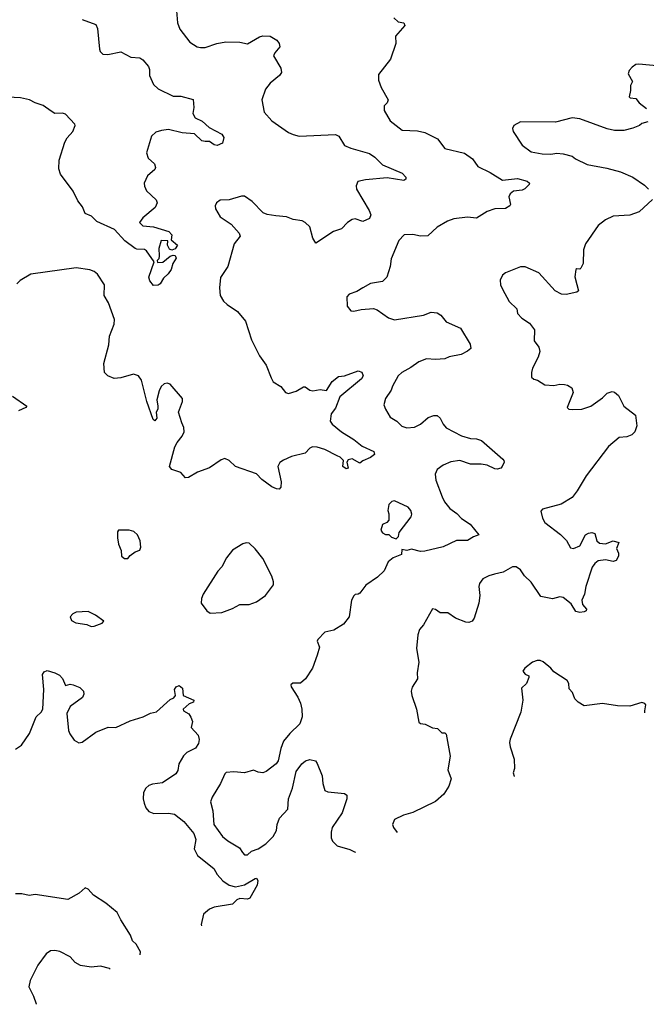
# Model space of a CAD drawing. Extents: x 2220333 to 2384341, y 721037 to 894043.
# Tile 18 of 256: x 2256443 to 2260574, y 729109 to 735603. Entities that reach past the tile are written whole.
import ezdxf

# ---------------------------------------------------------------- set-up
doc = ezdxf.new("R2010")
doc.units = 0

msp = doc.modelspace()

# ---------------------------------------------------------------- linework, layer by layer
at = {"layer": '0CON10XD'}
for points in [[(2257472, 735715), (2257482.3, 735582.3), (2257499.7, 735539.7), (2257564.3, 735454.3), (2257612.5, 735425), (2257635, 735420), (2257665, 735420.8), (2257743.4, 735446.6), (2257802.6, 735457.4), (2257895, 735454.4), (2257945, 735444.3), (2258025, 735490), (2258046.1, 735496.1), (2258095, 735494), (2258138.1, 735468.1), (2258154.2, 735445), (2258157.5, 735425), (2258124.4, 735385), (2258116.7, 735365), (2258165, 735283.3), (2258170, 735255), (2258155.4, 735234.6), (2258094, 735185), (2258063.8, 735145), (2258038.8, 735075), (2258054.2, 734994.2), (2258106.2, 734935), (2258215, 734860), (2258245, 734845.8), (2258285, 734834.3), (2258525, 734845.8), (2258546.2, 734835), (2258583.7, 734773.7), (2258625, 734755.6), (2258749.7, 734719.7), (2258785, 734696.7), (2258834, 734645), (2258965, 734591.4), (2258989.2, 734565), (2258988.8, 734551.2), (2258975, 734542), (2258865, 734559.4), (2258722.3, 734547.7), (2258673.3, 734535), (2258662.3, 734507.7), (2258664, 734485), (2258747.1, 734345), (2258757.1, 734315), (2258748.9, 734291.1), (2258705, 734271.4), (2258655, 734288.6), (2258635, 734284.2), (2258605, 734265.8), (2258565, 734224), (2258512.5, 734205), (2258395, 734130), (2258375, 734162.5), (2258355, 734236.7), (2258325, 734266.2), (2258305, 734276), (2258245, 734286), (2258203, 734303), (2258131.7, 734308.3), (2258075, 734317.8), (2258048.9, 734328.9), (2257975.7, 734405), (2257925, 734438.6), (2257905, 734440), (2257825, 734414.3), (2257765, 734412.5), (2257741.2, 734395), (2257731.2, 734375), (2257734, 734355), (2257765, 734303.8), (2257836.2, 734255), (2257890, 734195), (2257896, 734175), (2257858, 734125), (2257815.8, 733975), (2257767.9, 733902.1), (2257760.6, 733835), (2257764.4, 733785), (2257787, 733747), (2257810, 733725), (2257879.1, 733679.1), (2257930.9, 733615), (2257971.2, 733491.2), (2258024.2, 733385), (2258066.9, 733325), (2258100.5, 733240.5), (2258113.8, 733215), (2258164.6, 733184.6), (2258195, 733143.3), (2258215, 733136.7), (2258265, 733153.8), (2258315, 733182.5), (2258325, 733182.5), (2258355, 733160), (2258375, 733156), (2258425, 733164.3), (2258465, 733157.5), (2258504.1, 733215.9), (2258545, 733250), (2258585, 733253.3), (2258675, 733286.7), (2258699.3, 733279.3), (2258706.7, 733255), (2258696.7, 733235), (2258554.2, 733115.8), (2258525, 733040), (2258496.4, 733003.6), (2258488.8, 732955), (2258504, 732935), (2258565, 732884.2), (2258646, 732835), (2258700.6, 732790.6), (2258777.5, 732755), (2258782.5, 732735), (2258755.7, 732714.3), (2258705.8, 732694.2), (2258685, 732677.5), (2258635.8, 732705.8), (2258609.3, 732700.7), (2258600, 732685), (2258607.5, 732645), (2258595, 732640), (2258573.8, 732655), (2258577.5, 732695), (2258556.7, 732716.7), (2258535, 732725.6), (2258455, 732769.1), (2258405, 732784.3), (2258374.3, 732785.7), (2258355, 732776.7), (2258325, 732744.3), (2258235, 732721.4), (2258181.7, 732698.3), (2258158.3, 732681.7), (2258144, 732655), (2258165.9, 732554.1), (2258165, 732520), (2258153.6, 732506.4), (2258135, 732508), (2258105, 732522), (2258039.8, 732569.8), (2258005, 732606.9), (2257866.4, 732656.4), (2257825, 732695.8), (2257795, 732709.2), (2257770.3, 732699.7), (2257695, 732647.5), (2257615, 732619.4), (2257555, 732582.9), (2257535, 732581.2), (2257505.8, 732615.8), (2257445, 732636.7), (2257430, 732655), (2257466.2, 732785), (2257481.2, 732815), (2257514, 732855), (2257527.5, 732885), (2257524.2, 732914.2), (2257512, 732945), (2257490, 733015), (2257517.1, 733085), (2257515.6, 733105), (2257435, 733198.6), (2257415, 733206.7), (2257395, 733200.6), (2257376.4, 733183.6), (2257361.4, 733155), (2257346, 733095), (2257353.8, 733055), (2257353.3, 733035), (2257342.5, 733015), (2257346.2, 732975), (2257335, 732957.5), (2257323.3, 732965), (2257281.4, 733085), (2257245.5, 733225.5), (2257226.2, 733255), (2257194.1, 733264.1), (2257110.2, 733239.8), (2257065, 733235.5), (2257023.8, 733253.8), (2257001.4, 733275), (2256998, 733335), (2257030.5, 733459.5), (2257034.6, 733515), (2257065.5, 733595), (2257067.8, 733625), (2257028.8, 733735), (2257000.8, 733785), (2257001.1, 733855), (2256956.2, 733925), (2256935, 733942), (2256905, 733954), (2256815, 733967.1), (2256516.1, 733923.9), (2256445, 733882.5), (2256425, 733860)], [(2256855, 735603.3), (2256945, 735572.5), (2256956.1, 735546.1), (2256968.3, 735408.3), (2256973, 735393), (2256990, 735375), (2257023, 735373), (2257110.7, 735390.7), (2257175, 735355.8), (2257235, 735350.6), (2257255, 735338.1), (2257291.9, 735295), (2257298.1, 735275), (2257298.1, 735235), (2257325, 735176.2), (2257355, 735146), (2257455, 735098.1), (2257505, 735098.1), (2257587, 735077), (2257592, 735025), (2257584, 734985), (2257598.8, 734955), (2257645, 734934.2), (2257692, 734892), (2257775, 734847.8), (2257788.9, 734825), (2257780.4, 734789.6), (2257745, 734773.3), (2257725, 734778.6), (2257695, 734800), (2257665, 734798.6), (2257644, 734805), (2257595, 734850), (2257515, 734856.4), (2257425, 734878.2), (2257377.2, 734872.8), (2257339.8, 734860.2), (2257312.5, 734835), (2257280, 734725), (2257289.3, 734689.3), (2257332.3, 734652.3), (2257337.7, 734627.7), (2257333.3, 734615), (2257285.9, 734574.1), (2257264, 734525), (2257265.8, 734505), (2257280, 734475), (2257342.5, 734415), (2257350, 734395), (2257336.7, 734365), (2257255, 734296), (2257233.3, 734265), (2257255, 734243.3), (2257325, 734235.8), (2257426.7, 734205), (2257446, 734185), (2257441.7, 734151.7), (2257483.8, 734115), (2257467.9, 734092.1), (2257445, 734082.5), (2257430.5, 734090.5), (2257416.7, 734115), (2257420, 734145), (2257375, 734147.5), (2257360, 734095), (2257362.5, 734045), (2257360, 734025), (2257350, 734015), (2257351.7, 734001.7), (2257387, 734003), (2257435, 734042.5), (2257455, 734050), (2257467, 734047), (2257475, 734030), (2257453.3, 733995), (2257441.2, 733955), (2257422.7, 733927.3), (2257390.7, 733899.3), (2257369.3, 733860.7), (2257355, 733852.5), (2257325, 733850), (2257301.7, 733881.7), (2257293.8, 733905), (2257330, 734005), (2257278.3, 734078.3), (2257265, 734088), (2257215, 734088.8), (2257205, 734093.8), (2257136.2, 734145), (2257068.9, 734218.9), (2256952.1, 734272.1), (2256916.9, 734306.9), (2256873.8, 734325), (2256857.7, 734367.7), (2256827.3, 734407.3), (2256795, 734471.2), (2256711.2, 734585), (2256700.5, 734620.5), (2256703.4, 734676.6), (2256741.4, 734795), (2256755.7, 734824.3), (2256793.8, 734865), (2256808.8, 734905), (2256806.7, 734915), (2256745, 734980.4), (2256725, 734987.5), (2256675, 734984.4), (2256649.7, 734999.7), (2256597.9, 735037.9), (2256545, 735054.4), (2256506.7, 735075), (2256448.6, 735088.6), (2256324.1, 735094.1)], [(2258908.8, 735615), (2258938.8, 735588.8), (2258975, 735582.5), (2258982.5, 735565), (2258921.2, 735495), (2258923.3, 735445), (2258887.7, 735342.3), (2258808.3, 735241.7), (2258807.5, 735205), (2258826.7, 735155), (2258873.3, 735075), (2258866.7, 735055), (2258846.2, 735035), (2258845.8, 735005), (2258885.8, 734935.8), (2258965, 734874), (2259065, 734869.5), (2259115, 734859.5), (2259197.3, 734817.3), (2259245, 734752.9), (2259375, 734723.5), (2259427.1, 734685), (2259463.9, 734633.9), (2259545, 734594.5), (2259625, 734545.6), (2259725, 734554.7), (2259788.1, 734538.1), (2259804.2, 734525), (2259801.4, 734515), (2259773.3, 734486.7), (2259755, 734478.2), (2259697.9, 734472.1), (2259676, 734455), (2259668.6, 734435), (2259678, 734385), (2259673.3, 734375), (2259645, 734358), (2259575.5, 734354.5), (2259525, 734337.8), (2259455, 734293.5), (2259395, 734301.1), (2259305, 734290.7), (2259264.4, 734275), (2259195.8, 734235), (2259132.7, 734177.3), (2259085.8, 734174.2), (2259035, 734185.7), (2258977.5, 734185), (2258943, 734147), (2258892, 734025), (2258885.7, 733975), (2258862.9, 733905), (2258834.5, 733875.5), (2258755, 733862), (2258705, 733833.8)], [(2260665, 735296.7), (2260525, 735310), (2260505, 735306.7), (2260480.7, 735289.3), (2260461.7, 735268.3), (2260453.8, 735246.2), (2260483.3, 735195), (2260470.7, 735169.3), (2260470, 735135), (2260460, 735095), (2260468.3, 735088.3), (2260505, 735082.5), (2260527.5, 735055), (2260576.4, 735016.4)], [(2260585, 734930), (2260545, 734917.5), (2260530, 734905), (2260485, 734886.7), (2260425, 734873.3), (2260365, 734873.3), (2260315, 734883.8), (2260135, 734950), (2260085, 734956.7), (2259975, 734926.2), (2259745, 734930), (2259700, 734905), (2259692.5, 734885), (2259696.7, 734866.7), (2259756.7, 734775), (2259815, 734731.2), (2259887.7, 734717.7), (2259945, 734715.7), (2259985, 734722.9), (2260025, 734719.2), (2260085, 734702), (2260107.5, 734685), (2260185, 734648.8), (2260314.2, 734624.2), (2260405, 734599.2), (2260484.3, 734564.3), (2260561.7, 734511.7), (2260588.8, 734485)], [(2260613.9, 734416.1), (2260527.5, 734335), (2260465, 734314.2), (2260355, 734307.5), (2260305, 734283.8), (2260256.7, 734245), (2260173.8, 734125), (2260160, 734085), (2260156.7, 733995), (2260142.5, 733965), (2260135, 733957.5), (2260115, 733960), (2260110, 733955), (2260103.9, 733906.1), (2260117, 733857), (2260126, 733815), (2260115, 733806), (2260045, 733790.8), (2260015, 733793.5), (2259972.9, 733815), (2259865, 733934.2), (2259775, 733973.8), (2259745, 733973.3), (2259645, 733933.8), (2259625, 733917.5), (2259611.2, 733885), (2259613.8, 733855), (2259626.2, 733825), (2259670, 733745), (2259721.2, 733695), (2259724, 733665), (2259754, 733635), (2259805, 733602.5), (2259836.5, 733556.5), (2259835.8, 733485.8), (2259865, 733443.3), (2259873.1, 733415), (2259862.1, 733377.9), (2259824, 733305), (2259816.2, 733275), (2259817.5, 733245), (2259831.7, 733231.7), (2259856.1, 733226.1), (2259905, 733194.3), (2259965, 733190), (2260005, 733198), (2260035, 733196.2), (2260055, 733193.3), (2260082.5, 733175), (2260092.5, 733145), (2260052.5, 733045), (2260064.1, 733034.1), (2260085, 733031.2), (2260150, 733035), (2260207.5, 733055), (2260285, 733108.8), (2260315, 733140), (2260348.3, 733151.7), (2260365, 733146.7), (2260390, 733125), (2260426.7, 733055), (2260503.8, 732995), (2260511.2, 732925), (2260497.5, 732885), (2260478.8, 732865), (2260445, 732852.5), (2260395, 732847.5), (2260325, 732788.8), (2260178, 732595), (2260118, 732495), (2260085, 732452), (2260011.7, 732408.3), (2259890, 732375), (2259878.3, 732361.7), (2259888.8, 732315), (2259905, 732286.7), (2260008.3, 732208.3), (2260047.3, 732167.3), (2260075, 732120), (2260095, 732116.2), (2260135, 732133.3), (2260174.1, 732205.9), (2260192.7, 732217.3), (2260215, 732220), (2260235, 732213.3), (2260247.1, 732165), (2260265, 732150), (2260305, 732146.9), (2260355.8, 732165.8), (2260392.5, 732155), (2260376.7, 732115), (2260391.2, 732085), (2260390.8, 732065), (2260375.8, 732035), (2260355, 732030), (2260305, 732041.2), (2260257.3, 732032.7), (2260233.8, 732016.2), (2260217.7, 731992.3), (2260174.4, 731865), (2260166.9, 731815), (2260150, 731775), (2260154.3, 731745), (2260178.8, 731715), (2260176.7, 731705), (2260163.3, 731696.7), (2260135, 731692.3), (2260109.8, 731699.8), (2260079.7, 731749.7), (2260025, 731791.2), (2260005, 731796.2), (2259956.4, 731783.6), (2259877.7, 731797.7), (2259815, 731892.5), (2259770.6, 731935), (2259744.2, 731975), (2259716.7, 731995), (2259692.5, 731995), (2259630.9, 731959.1), (2259573.3, 731946.7), (2259535, 731935.8), (2259496.7, 731915), (2259473.8, 731885), (2259469.2, 731865), (2259477.5, 731805), (2259469.2, 731755), (2259439.2, 731655), (2259425, 731636.2), (2259405, 731628), (2259385, 731630), (2259316.7, 731655), (2259265, 731691.2), (2259215, 731691.2), (2259185, 731713.3), (2259165, 731717.5), (2259105, 731612.5), (2259079.3, 731580.7), (2259066.7, 731545), (2259060, 731455), (2259074.3, 731365), (2259062.9, 731295), (2259065.8, 731255), (2259029.5, 731200.4), (2259024, 731175), (2259028, 731145), (2259058.8, 731055), (2259075, 730970), (2259085, 730960), (2259117, 730957), (2259165, 730932.5), (2259197, 730927), (2259225, 730900), (2259245, 730900), (2259255, 730890), (2259282, 730745), (2259266.1, 730656.1), (2259288, 730595), (2259272.9, 730547.1), (2259239.2, 730495), (2259185, 730445.5), (2259035, 730373.8), (2258974.1, 730355.9), (2258915, 730327.5), (2258900, 730295), (2258906.7, 730275), (2258930.7, 730242.8)], [(2258705, 733833.8), (2258665, 733810), (2258615, 733792.5), (2258600, 733775), (2258603, 733713), (2258625, 733682.5), (2258645, 733680), (2258695, 733692), (2258775, 733697.1), (2258798.6, 733688.6), (2258875, 733635.6), (2258915, 733623.3), (2259104.1, 733654.1), (2259155, 733674), (2259195, 733670), (2259220, 733655), (2259255, 733609.2), (2259348.3, 733568.3), (2259412.3, 733462.3), (2259416.7, 733435), (2259395, 733416.2), (2259352.5, 733395), (2259275, 733379.2), (2259245, 733365.8), (2259185, 733361.4), (2259125, 733365.8), (2259075, 733347.1), (2259021.3, 733308.7), (2258962.9, 733277.1), (2258937.5, 733255), (2258900.8, 733185), (2258891.2, 733158.8), (2258854, 733105), (2258843.6, 733063.6), (2258853.9, 733033.9), (2258885, 732982.5), (2258930, 732955), (2258962.7, 732922.7), (2258995, 732910), (2259045, 732915.8), (2259085, 732936), (2259135, 732980), (2259173, 732993), (2259195, 732992.5), (2259215.8, 732975.8), (2259234.3, 732934.3), (2259255, 732910), (2259355, 732857.8), (2259415, 732840), (2259455, 732839.2), (2259487, 732827), (2259628.8, 732705), (2259633.8, 732695), (2259636.7, 732685), (2259623.8, 732655), (2259614.2, 732645.8), (2259590.5, 732639.5), (2259575, 732640), (2259524.4, 732664.4), (2259485, 732672.2), (2259415, 732671.4), (2259345, 732695.5), (2259285, 732686.5), (2259235.8, 732665), (2259195, 732635.7), (2259181.5, 732605), (2259185.5, 732565), (2259229.1, 732455), (2259242.7, 732422.7), (2259279.5, 732379.5), (2259326, 732346), (2259355, 732313.1), (2259413.1, 732275), (2259470, 732205), (2259435, 732192.2), (2259395, 732167.8), (2259323, 732167), (2259235, 732125.7), (2259115, 732097.5), (2259085, 732096), (2259025, 732111.2), (2258995, 732102.5), (2258961.7, 732108.3), (2258960, 732075), (2258905, 732052.5), (2258872.3, 732027.7), (2258845, 731967.5), (2258802.5, 731925), (2258725, 731873.8), (2258685, 731820), (2258675, 731813.3), (2258655, 731812.5), (2258645, 731802.5), (2258631.2, 731775), (2258616, 731665), (2258576.7, 731615), (2258513.6, 731576.4), (2258455, 731562.5), (2258407.5, 731515), (2258404, 731505), (2258419.4, 731465), (2258405, 731412.5), (2258373.9, 731326.1), (2258326.7, 731255), (2258295, 731226.7), (2258243.6, 731226.4), (2258230, 731215), (2258231.7, 731201.7), (2258276.7, 731135), (2258294.1, 731094.1), (2258303.6, 731056.4), (2258305.9, 731004.1), (2258290.5, 730959.6), (2258225, 730896), (2258182.5, 730845), (2258164, 730795), (2258146.2, 730715), (2258133.3, 730695), (2258067.5, 730645), (2258045, 730636.2), (2258015, 730638.8), (2257985, 730653.3), (2257925, 730636), (2257855, 730642.5), (2257805, 730638), (2257795, 730628.8), (2257767.1, 730565), (2257710.8, 730475), (2257702, 730445), (2257715.7, 730385.7), (2257723.6, 730295), (2257779.5, 730215), (2257815, 730186.4), (2257891.1, 730141.1), (2257910.9, 730110.9), (2257925, 730094.4), (2257945, 730094.6), (2257971.9, 730118.1), (2258015, 730134.3), (2258065, 730166.2), (2258114, 730215), (2258136.7, 730255), (2258140.9, 730295), (2258155, 730336.2), (2258210, 730395), (2258214.2, 730465), (2258241.4, 730535), (2258266.2, 730645), (2258302.5, 730695), (2258327.5, 730715), (2258355, 730723.3), (2258393.6, 730713.6), (2258405, 730697.5), (2258436.2, 730615), (2258441.1, 730565), (2258455, 730519.2), (2258475, 730510), (2258585, 730499.1), (2258598.8, 730488.8), (2258599.6, 730465), (2258567.9, 730372.1), (2258503.1, 730275), (2258495.5, 730245), (2258497.3, 730207.3), (2258505, 730184), (2258535, 730153.3), (2258619.6, 730129.6), (2258650, 730115), (2258656.3, 730111.9)], [(2256395, 733120), (2256490, 733055), (2256482.5, 733045), (2256435, 733023.3)], [(2258925, 732180), (2258940, 732195), (2258945, 732220), (2259023.8, 732325), (2259027.7, 732342.3), (2259021.4, 732365), (2259005, 732387.5), (2258915, 732430), (2258895.9, 732424.1), (2258876.7, 732405), (2258870, 732365), (2258877, 732343), (2258877, 732303), (2258863, 732287), (2258835, 732272.5), (2258823.3, 732235), (2258835, 732217.5), (2258855, 732207.5), (2258877, 732207), (2258895, 732190), (2258925, 732180)], [(2257155, 732050), (2257170.7, 732069.3), (2257205, 732092.5), (2257236.1, 732103.9), (2257242, 732125), (2257237.5, 732165), (2257218.8, 732205), (2257195, 732226.2), (2257165, 732235.8), (2257093.6, 732236.4), (2257087.5, 732225), (2257087.5, 732185), (2257093.6, 732143.6), (2257111.7, 732101.7), (2257113.8, 732065), (2257135, 732050), (2257155, 732050)], [(2257698.3, 731688.3), (2257775, 731692.9), (2257845, 731718.9), (2257895, 731746.7), (2257955, 731746.7), (2258005, 731764), (2258063.3, 731805), (2258116, 731875), (2258117.1, 731895), (2258105, 731933.3), (2258045, 732050), (2257995, 732113.3), (2257955, 732150), (2257935, 732152.5), (2257915, 732146.7), (2257846.1, 732103.9), (2257806, 732054), (2257775.8, 731994.2), (2257750, 731965), (2257653.3, 731815), (2257642.5, 731785), (2257640, 731755), (2257676.7, 731705), (2257698.3, 731688.3)], [(2256915, 731600), (2256935, 731602.5), (2256987, 731623), (2256997.5, 731635), (2256942.5, 731675), (2256895, 731700), (2256815, 731696.2), (2256792.5, 731685), (2256776.7, 731665), (2256785, 731640), (2256812.5, 731625), (2256885, 731613.3), (2256915, 731600)], [(2260564.5, 731031), (2260563.6, 731043.6), (2260570, 731085), (2260565, 731092.5), (2260545, 731100), (2260465, 731076.2), (2260385, 731076.7), (2260285, 731093.3), (2260165, 731077.5), (2260125, 731102.5), (2260103.9, 731123.9), (2260087.5, 731165), (2260065, 731190), (2260063.3, 731225), (2260052.5, 731245), (2259965, 731302.5), (2259945, 731326.7), (2259895, 731366.7), (2259875, 731376.7), (2259855, 731376.7), (2259823.9, 731366.1), (2259774.1, 731325.9), (2259760, 731305), (2259775, 731286.7), (2259800, 731275), (2259800, 731265), (2259783.3, 731225), (2259751.2, 731195), (2259760, 731115), (2259746.1, 731036.1), (2259676.7, 730856.7), (2259672.5, 730835), (2259677.3, 730807.3), (2259702.9, 730725), (2259704.2, 730665), (2259696.2, 730635), (2259702.7, 730612.7), (2259703.6, 730611.8)], [(2256415, 730792), (2256455, 730818.8), (2256507.1, 730895), (2256551.4, 731005), (2256583.8, 731035), (2256596.2, 731055), (2256602.5, 731185), (2256593.8, 731285), (2256605, 731302.5), (2256625, 731310), (2256675, 731296), (2256705, 731278.8), (2256725, 731256.7), (2256745, 731212.5), (2256775, 731220), (2256795.7, 731215.7), (2256838.6, 731198.6), (2256863.9, 731173.9), (2256866.2, 731155), (2256856.8, 731133.2), (2256776.1, 731073.9), (2256753.1, 731026.9), (2256764.3, 730915), (2256772.6, 730892.6), (2256801.7, 730851.7), (2256833.9, 730833.9), (2256855, 730838.8), (2256945, 730904.3), (2257027.3, 730937.3)], [(2257027.3, 730937.3), (2257075.7, 730934.3), (2257172.3, 730977.7), (2257257.5, 731005), (2257305, 731030), (2257345, 731038), (2257435, 731118.8), (2257459.3, 731130.7), (2257470, 731145), (2257463.3, 731185), (2257475, 731202.5), (2257495, 731212.5), (2257516.2, 731195), (2257520, 731145), (2257590, 731115), (2257588.3, 731101.7), (2257559.3, 731090.7), (2257520, 731055), (2257523.6, 731043.6), (2257557.5, 731025), (2257571.7, 731001.7), (2257582.5, 730975), (2257573.3, 730935), (2257620, 730885), (2257626.2, 730855), (2257620.7, 730829.3), (2257601.7, 730798.3), (2257545, 730768.8), (2257523.1, 730746.9), (2257492, 730695), (2257485, 730650), (2257471.7, 730628.3), (2257385, 730569.2), (2257318.3, 730561.7), (2257295, 730551.8), (2257274.5, 730535), (2257260, 730505), (2257257.9, 730465), (2257263.5, 730435), (2257275, 730404), (2257295, 730380), (2257327.5, 730367.5), (2257425, 730369.6), (2257463.1, 730363.1), (2257524.6, 730314.6), (2257590, 730235), (2257604.4, 730195), (2257594.3, 730135), (2257615, 730091.2), (2257723.8, 730005), (2257744.5, 729964.5), (2257782.2, 729922.2), (2257825, 729894.3), (2257865, 729884.3), (2257925, 729896.2), (2257995, 729937.5), (2258005, 729940), (2258012.5, 729925), (2258007.5, 729895), (2257960.7, 729809.3), (2257945, 729801.2), (2257895, 729807.5), (2257875, 729797.5), (2257845, 729770), (2257725, 729748.8), (2257695, 729736.7), (2257655.7, 729704.3), (2257639.1, 729635), (2257640.6, 729627.3)], [(2257237.7, 729435), (2257238.6, 729455), (2257211.4, 729505), (2257186.8, 729526.8), (2257172.7, 729565), (2257108.9, 729665), (2257085.7, 729715), (2257010.8, 729775), (2256928.9, 729828.9), (2256895, 729868), (2256875, 729876.2), (2256835, 729842.5), (2256760.7, 729799.3), (2256545, 729833.8), (2256505, 729826.7), (2256457.3, 729837.3), (2256415, 729836.7)], [(2257038.8, 729340.1), (2257035, 729344.3), (2256975, 729360), (2256915, 729353.1), (2256844.3, 729364.3), (2256808.8, 729385), (2256775, 729421.2), (2256706.8, 729456.8), (2256675, 729464), (2256645, 729461.2), (2256618, 729442), (2256562.7, 729367.3), (2256512.5, 729265), (2256503.3, 729225), (2256535, 729162.5), (2256552.1, 729112.1), (2256553.7, 729108.7)]]:
    msp.add_lwpolyline(points, dxfattribs=at)

doc.saveas('drawing.dxf')
